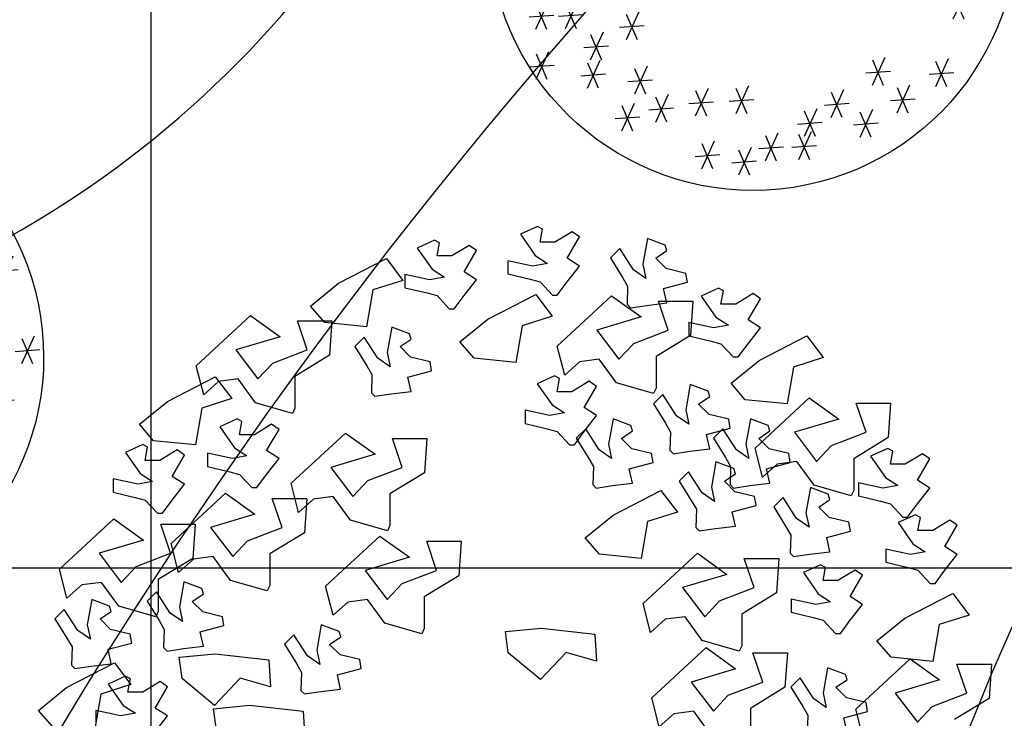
# Model space of a CAD drawing. Header units: millimetres. Extents: x -64078 to -62795, y 13127 to 13405.
# Tile 17 of 51: x -63761 to -63742, y 13251 to 13265. Entities that reach past the tile are written whole.
import ezdxf

# ---------------------------------------------------------------- set-up
doc = ezdxf.new("R2010")
doc.units = ezdxf.units.MM
doc.header["$LTSCALE"] = 1000
doc.header["$MEASUREMENT"] = 0
doc.linetypes.add('ACAD_ISO02W100', pattern=[15, 12, -3])
for name, color, linetype in [('A绿-1', 94, 'Continuous'), ('dixing', 251, 'ACAD_ISO02W100'), ('PLANT', 100, 'Continuous'), ('SEP', 50, 'Continuous'), ('方格网', 252, 'Continuous')]:
    doc.layers.add(name, color=color, linetype=linetype)
doc.styles.get("Standard").update_dxf_attribs({"font": 'gbenor.shx', "bigfont": 'gbcbig.shx'})

# ---------------------------------------------------------------- blocks, each defined once
blk = doc.blocks.new('女贞')
at = {"layer": 'A绿-1', "color": 111}
for p, q in [((-437.8, 1001.3), (-541.5, 842.7)), ((-504.9, 1013.5), (-462.2, 848.8)), ((-818.8, 962.1), (-922.6, 803.5)), ((-886, 974.3), (-843.3, 809.6)), ((-614.8, 939.4), (-718.6, 780.8)), ((-681.9, 951.6), (-639.2, 786.9)), ((-559.9, 934.2), (-407.2, 922)), ((-218, 928.1), (-321.8, 769.5)), ((-285.2, 940.3), (-242.4, 775.6)), ((-1215.6, 882.8), (-1319.4, 724.2)), ((-1282.8, 895), (-1240, 730.3)), ((-940.9, 895), (-788.3, 882.8)), ((-736.9, 872.3), (-584.3, 860.1)), ((-340.1, 861), (-187.5, 848.8)), ((-1337.7, 815.7), (-1185.1, 803.5)), ((-875.5, 826.1), (-979.3, 667.5)), ((-942.7, 838.3), (-899.9, 673.6)), ((-1465, 769.5), (-1568.8, 610.9)), ((-1532.2, 781.7), (-1489.4, 617)), ((-1056.9, 735.5), (-1160.7, 576.9)), ((-1124.1, 747.7), (-1081.3, 583)), ((-997.6, 759), (-845, 746.8)), ((-1587.1, 702.4), (-1434.5, 690.2)), ((-1725.8, 644.9), (-1829.5, 486.3)), ((-1792.9, 657.1), (-1750.2, 492.4)), ((-1179, 668.4), (-1026.4, 656.2)), ((-478.8, 622.2), (-582.5, 463.6)), ((-545.9, 634.4), (-503.2, 469.7)), ((-296.5, 611.8), (-253.8, 447.1)), ((-47.1, 611.8), (-4.4, 447.1)), ((235.5, 622.2), (131.7, 463.6)), ((168.3, 634.4), (211, 469.7)), ((-1847.9, 577.8), (-1695.2, 565.6)), ((-1340.3, 576.9), (-1444.1, 418.3)), ((-1407.5, 589.1), (-1364.7, 424.4)), ((-600.8, 555.1), (-448.2, 542.9)), ((-229.3, 599.6), (-333.1, 441)), ((20.1, 599.6), (-83.7, 441)), ((113.4, 555.1), (266, 542.9)), ((-1462.4, 509.8), (-1309.8, 497.6)), ((-351.4, 532.5), (-198.8, 520.3)), ((-102, 532.5), (50.6, 520.3)), ((122.1, 407), (18.3, 248.4)), ((54.9, 419.2), (97.7, 254.5)), ((0, 339.9), (152.6, 327.7)), ((405.5, 327.7), (301.7, 169.1)), ((338.4, 339.9), (381.1, 175.2)), ((-1895.8, 248.4), (-1999.6, 89.8)), ((-1963, 260.6), (-1920.2, 95.9)), ((283.4, 260.6), (436, 248.4)), ((711.6, 225.7), (607.8, 67.1)), ((644.4, 237.9), (687.2, 73.2)), ((-2017.9, 181.3), (-1865.3, 169.1)), ((360.2, 157.7), (256.4, -0.9)), ((293, 169.9), (335.7, 5.2)), ((589.5, 158.6), (742.1, 146.4)), ((122.1, 67.1), (18.3, -91.5)), ((54.9, 79.3), (97.7, -85.4)), ((238.1, 90.6), (390.7, 78.4)), ((-2031.9, 44.4), (-2135.6, -114.2)), ((-2099, 56.6), (-2056.3, -108.1)), ((0, 0), (152.6, -12.2)), ((-2153.9, -22.7), (-2001.3, -34.9)), ((484.9, -57.5), (381.1, -216.1)), ((417.7, -45.3), (460.4, -210)), ((666.2, -80.2), (562.5, -238.8)), ((599.1, -68), (641.8, -232.7)), ((362.8, -124.6), (515.4, -136.8)), ((544.2, -147.3), (696.8, -159.5)), ((-2235.9, -238.8), (-2339.7, -397.4)), ((-2303.1, -226.6), (-2260.3, -391.3)), ((201.4, -238.8), (97.7, -397.4)), ((134.3, -226.6), (177, -391.3)), ((-2358, -305.9), (-2205.4, -318.1)), ((79.4, -305.9), (232, -318.1)), ((484.9, -318.1), (381.1, -476.7)), ((417.7, -305.9), (460.4, -470.6)), ((362.8, -385.2), (515.4, -397.4)), ((711.6, -442.7), (607.8, -601.3)), ((644.4, -430.5), (687.2, -595.2)), ((-2088.5, -510.7), (-2192.3, -669.3)), ((-2155.7, -498.5), (-2113, -663.2)), ((360.2, -544.7), (256.4, -703.3)), ((293, -532.5), (335.7, -697.2)), ((589.5, -509.8), (742.1, -522)), ((-2210.6, -577.8), (-2058, -590)), ((238.1, -611.8), (390.7, -624)), ((110.7, -725.9), (7, -884.5)), ((43.6, -713.7), (86.3, -878.4)), ((-2179.2, -748.6), (-2283, -907.2)), ((-2246.4, -736.4), (-2203.6, -901.1)), ((564.2, -759.9), (460.4, -918.5)), ((497.1, -747.7), (539.8, -912.4)), ((-2301.3, -815.7), (-2148.7, -827.9)), ((-11.3, -793), (141.3, -805.2)), ((442.1, -827), (594.7, -839.2)), ((768.3, -839.2), (664.5, -997.8)), ((701.1, -827), (743.9, -991.7)), ((646.2, -906.3), (798.8, -918.5)), ((212.8, -929.8), (109, -1088.5)), ((145.6, -917.6), (188.4, -1082.4)), ((-2111.2, -1020.5), (-2215, -1179.1)), ((-2178.4, -1008.3), (-2135.6, -1173)), ((90.7, -997), (243.3, -1009.2)), ((-2233.3, -1087.6), (-2080.7, -1099.8)), ((518.9, -1088.5), (415.1, -1247.1)), ((451.7, -1076.3), (494.4, -1241)), ((-137.8, -1155.6), (-95.1, -1320.3)), ((396.8, -1155.6), (549.4, -1167.8)), ((-1805.1, -1190.4), (-1908.9, -1349)), ((-1872.3, -1178.2), (-1829.5, -1342.9)), ((-70.6, -1167.8), (-174.4, -1326.4)), ((-1927.2, -1257.5), (-1774.6, -1269.7)), ((-192.7, -1234.9), (-40.1, -1247.1)), ((246.8, -1269.7), (143, -1428.3)), ((179.6, -1257.5), (222.4, -1422.2)), ((124.7, -1336.8), (277.3, -1349)), ((-1691.8, -1451), (-1795.5, -1609.6)), ((-1758.9, -1438.8), (-1716.2, -1603.5)), ((-569.4, -1451), (-673.2, -1609.6)), ((-636.6, -1438.8), (-593.9, -1603.5)), ((-1813.8, -1518.1), (-1661.2, -1530.3)), ((-691.5, -1518.1), (-538.9, -1530.3)), ((-1487.7, -1632.2), (-1591.5, -1790.9)), ((-1554.9, -1620), (-1512.1, -1784.8)), ((-331.4, -1598.3), (-435.1, -1756.9)), ((-398.5, -1586.1), (-355.8, -1750.8)), ((-1609.8, -1699.3), (-1457.2, -1711.6)), ((-1317.7, -1677.6), (-1421.4, -1836.2)), ((-1384.8, -1665.4), (-1342.1, -1830.1)), ((-453.5, -1665.4), (-300.9, -1677.6)), ((8.7, -1688.9), (-95.1, -1847.5)), ((-58.4, -1676.7), (-15.7, -1841.4)), ((-1439.7, -1744.7), (-1287.1, -1756.9)), ((-113.4, -1756), (39.2, -1768.2)), ((-1113.6, -1847.5), (-1217.4, -2006.1)), ((-1180.7, -1835.3), (-1138, -2000)), ((-761.3, -1880.6), (-718.6, -2045.3)), ((-388.1, -1870.2), (-491.8, -2028.8)), ((-455.2, -1858), (-412.5, -2022.7)), ((-1235.7, -1914.6), (-1083.1, -1926.8)), ((-694.1, -1892.8), (-797.9, -2051.4)), ((-510.1, -1937.3), (-357.5, -1949.5)), ((-816.2, -1959.9), (-663.6, -1972.1))]:
    blk.add_line(p, q, dxfattribs=at)
for major_axis, start_param, end_param in [((-1.6, 1635.4), 4.711423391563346, 10.99460869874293), ((-2.1, 72), 4.683630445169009, 10.96681575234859)]:
    blk.add_ellipse((-758.7, -507.2, 752.9), major_axis=major_axis, ratio=1, start_param=start_param, end_param=end_param, dxfattribs=at)
blk = doc.blocks.new('A$C731A4ECB')
at = {"layer": 'PLANT'}
for p, q in [((8760, 16696, -10549), (8457, 16557, -10549)), ((8846, 16649, -10549), (8760, 16696, -10549)), ((8803, 16418, -10549), (8846, 16649, -10549)), ((9366, 16603, -10549), (9063, 16418, -10549)), ((9496, 16511, -10549), (9366, 16603, -10549)), ((6951, 16455, -10549), (6648, 16315, -10549)), ((7037, 16408, -10549), (6951, 16455, -10549)), ((8457, 16557, -10549), (8716, 16186, -10549)), ((9279, 16139, -10549), (9496, 16511, -10549)), ((10687, 16481, -10549), (10608, 16035, -10549)), ((11000, 16365, -10549), (10687, 16481, -10549)), ((6648, 16315, -10549), (6907, 15945, -10549)), ((6994, 16177, -10549), (7037, 16408, -10549)), ((7557, 16362, -10549), (7254, 16177, -10549)), ((7470, 15898, -10549), (7686, 16270, -10549)), ((7686, 16270, -10549), (7557, 16362, -10549)), ((9063, 16418, -10549), (8803, 16418, -10549)), ((10206, 16307, -10549), (10042, 16142, -10549)), ((10446, 15935, -10549), (10206, 16307, -10549)), ((10834, 16138, -10549), (11028, 16271, -10549)), ((11028, 16271, -10549), (11000, 16365, -10549)), ((5265, 15697, -10549), (6105, 16130, -10549)), ((6105, 16130, -10549), (6394, 15748, -10549)), ((7254, 16177, -10549), (6994, 16177, -10549)), ((8672, 15999, -10549), (8240, 16093, -10549)), ((8240, 16093, -10549), (8240, 15861, -10549)), ((8716, 16186, -10549), (8933, 16046, -10549)), ((9496, 15999, -10549), (9279, 16139, -10549)), ((10042, 16142, -10549), (10252, 15801, -10549)), ((11018, 15954, -10549), (10834, 16138, -10549)), ((6907, 15945, -10549), (7124, 15805, -10549)), ((8933, 16046, -10549), (8672, 15999, -10549)), ((9279, 15721, -10549), (9496, 15999, -10549)), ((10663, 15784, -10549), (10446, 15935, -10549)), ((10608, 16035, -10549), (10663, 15784, -10549)), ((11363, 15871, -10549), (11018, 15954, -10549)), ((6394, 15748, -10549), (5867, 15581, -10549)), ((6863, 15758, -10549), (6431, 15852, -10549)), ((6431, 15852, -10549), (6431, 15620, -10549)), ((7124, 15805, -10549), (6863, 15758, -10549)), ((7686, 15758, -10549), (7470, 15898, -10549)), ((7470, 15480, -10549), (7686, 15758, -10549)), ((8240, 15861, -10549), (8630, 15768, -10549)), ((8630, 15768, -10549), (8803, 15721, -10549)), ((10252, 15801, -10549), (10341, 15646, -10549)), ((11389, 15714, -10549), (11363, 15871, -10549)), ((4773, 15297, -10549), (5265, 15697, -10549)), ((5867, 15581, -10549), (5757, 14935, -10549)), ((6431, 15620, -10549), (6821, 15527, -10549)), ((8803, 15721, -10549), (9019, 15489, -10549)), ((9106, 15489, -10549), (9279, 15721, -10549)), ((10341, 15646, -10549), (10330, 15328, -10549)), ((10973, 15604, -10549), (11389, 15714, -10549)), ((11028, 15353, -10549), (10973, 15604, -10549)), ((11936, 15611, -10549), (11633, 15472, -10549)), ((12022, 15564, -10549), (11936, 15611, -10549)), ((11979, 15333, -10549), (12022, 15564, -10549)), ((6821, 15527, -10549), (6994, 15480, -10549)), ((6994, 15480, -10549), (7210, 15248, -10549)), ((7297, 15248, -10549), (7470, 15480, -10549)), ((7888, 15068, -10549), (8728, 15501, -10549)), ((8728, 15501, -10549), (9017, 15119, -10549)), ((9019, 15489, -10549), (9106, 15489, -10549)), ((9106, 14596, -10549), (10059, 15478, -10549)), ((10059, 15478, -10549), (10578, 15107, -10549)), ((10881, 15386, -10549), (11488, 15386, -10549)), ((11055, 14874, -10549), (10881, 15386, -10549)), ((11488, 15386, -10549), (11445, 14782, -10549)), ((11633, 15472, -10549), (11892, 15101, -10549)), ((12542, 15519, -10549), (12239, 15333, -10549)), ((12455, 15054, -10549), (12671, 15426, -10549)), ((12671, 15426, -10549), (12542, 15519, -10549)), ((5022, 15010, -10549), (4773, 15297, -10549)), ((7210, 15248, -10549), (7297, 15248, -10549)), ((10330, 15328, -10549), (10391, 15267, -10549)), ((10391, 15267, -10549), (10678, 15309, -10549)), ((10678, 15309, -10549), (11028, 15353, -10549)), ((12239, 15333, -10549), (11979, 15333, -10549)), ((2768, 14249, -10549), (3721, 15131, -10549)), ((3721, 15131, -10549), (4240, 14759, -10549)), ((7397, 14668, -10549), (7888, 15068, -10549)), ((9017, 15119, -10549), (8491, 14952, -10549)), ((10578, 15107, -10549), (9799, 14874, -10549)), ((11892, 15101, -10549), (12109, 14962, -10549)), ((12671, 14915, -10549), (12455, 15054, -10549)), ((4543, 15038, -10549), (5149, 15038, -10549)), ((4717, 14527, -10549), (4543, 15038, -10549)), ((5757, 14935, -10549), (5022, 15010, -10549)), ((5149, 15038, -10549), (5107, 14434, -10549)), ((6198, 14928, -10549), (6119, 14482, -10549)), ((6511, 14812, -10549), (6198, 14928, -10549)), ((8491, 14952, -10549), (8380, 14306, -10549)), ((9799, 14874, -10549), (10188, 14364, -10549)), ((10449, 14643, -10549), (11055, 14874, -10549)), ((11848, 14915, -10549), (11416, 15008, -10549)), ((11416, 15008, -10549), (11416, 14776, -10549)), ((12109, 14962, -10549), (11848, 14915, -10549)), ((12455, 14637, -10549), (12671, 14915, -10549)), ((4240, 14759, -10549), (3460, 14527, -10549)), ((5717, 14754, -10549), (5553, 14589, -10549)), ((5957, 14382, -10549), (5717, 14754, -10549)), ((6345, 14585, -10549), (6539, 14718, -10549)), ((6539, 14718, -10549), (6511, 14812, -10549)), ((11445, 14782, -10549), (10839, 14411, -10549)), ((11416, 14776, -10549), (11806, 14684, -10549)), ((12647, 14341, -10549), (13487, 14774, -10549)), ((13487, 14774, -10549), (13776, 14392, -10549)), ((3460, 14527, -10549), (3850, 14017, -10549)), ((4111, 14296, -10549), (4717, 14527, -10549)), ((5553, 14589, -10549), (5763, 14248, -10549)), ((6529, 14401, -10549), (6345, 14585, -10549)), ((7646, 14381, -10549), (7397, 14668, -10549)), ((9236, 14086, -10549), (9106, 14596, -10549)), ((10188, 14364, -10549), (10449, 14643, -10549)), ((11806, 14684, -10549), (11979, 14637, -10549)), ((11979, 14637, -10549), (12195, 14405, -10549)), ((12282, 14405, -10549), (12455, 14637, -10549)), ((5107, 14434, -10549), (4500, 14063, -10549)), ((6174, 14230, -10549), (5957, 14382, -10549)), ((6119, 14482, -10549), (6174, 14230, -10549)), ((6874, 14318, -10549), (6529, 14401, -10549)), ((8380, 14306, -10549), (7646, 14381, -10549)), ((9842, 14364, -10549), (9496, 14318, -10549)), ((10146, 13947, -10549), (9842, 14364, -10549)), ((10839, 14411, -10549), (10839, 13854, -10549)), ((12195, 14405, -10549), (12282, 14405, -10549)), ((13776, 14392, -10549), (13250, 14225, -10549)), ((2898, 13739, -10549), (2768, 14249, -10549)), ((3850, 14017, -10549), (4111, 14296, -10549)), ((5763, 14248, -10549), (5852, 14093, -10549)), ((6900, 14161, -10549), (6874, 14318, -10549)), ((9496, 14318, -10549), (9236, 14086, -10549)), ((12156, 13941, -10549), (12647, 14341, -10549)), ((13250, 14225, -10549), (13139, 13579, -10549)), ((2260, 13621, -10549), (3100, 14055, -10549)), ((3100, 14055, -10549), (3389, 13673, -10549)), ((3504, 14017, -10549), (3157, 13971, -10549)), ((3807, 13599, -10549), (3504, 14017, -10549)), ((4500, 14063, -10549), (4500, 13506, -10549)), ((5852, 14093, -10549), (5841, 13775, -10549)), ((6484, 14051, -10549), (6900, 14161, -10549)), ((6539, 13800, -10549), (6484, 14051, -10549)), ((9059, 14071, -10549), (8755, 13931, -10549)), ((9145, 14024, -10549), (9059, 14071, -10549)), ((9101, 13793, -10549), (9145, 14024, -10549)), ((3157, 13971, -10549), (2898, 13739, -10549)), ((8755, 13931, -10549), (9015, 13561, -10549)), ((9665, 13978, -10549), (9362, 13793, -10549)), ((9578, 13514, -10549), (9794, 13885, -10549)), ((9794, 13885, -10549), (9665, 13978, -10549)), ((10795, 13761, -10549), (10146, 13947, -10549)), ((10839, 13854, -10549), (10795, 13761, -10549)), ((11440, 13920, -10549), (11362, 13474, -10549)), ((11753, 13804, -10549), (11440, 13920, -10549)), ((12405, 13654, -10549), (12156, 13941, -10549)), ((3389, 13673, -10549), (2863, 13506, -10549)), ((5841, 13775, -10549), (5902, 13714, -10549)), ((5902, 13714, -10549), (6189, 13756, -10549)), ((6189, 13756, -10549), (6539, 13800, -10549)), ((9362, 13793, -10549), (9101, 13793, -10549)), ((10960, 13745, -10549), (10795, 13581, -10549)), ((11199, 13373, -10549), (10960, 13745, -10549)), ((11587, 13577, -10549), (11781, 13710, -10549)), ((11781, 13710, -10549), (11753, 13804, -10549)), ((12577, 12803, -10549), (13530, 13684, -10549)), ((13530, 13684, -10549), (14049, 13313, -10549)), ((1769, 13222, -10549), (2260, 13621, -10549)), ((2863, 13506, -10549), (2752, 12860, -10549)), ((4457, 13414, -10549), (3807, 13599, -10549)), ((4500, 13506, -10549), (4457, 13414, -10549)), ((9015, 13561, -10549), (9232, 13421, -10549)), ((9794, 13374, -10549), (9578, 13514, -10549)), ((10795, 13581, -10549), (11005, 13240, -10549)), ((11771, 13393, -10549), (11587, 13577, -10549)), ((13139, 13579, -10549), (12405, 13654, -10549)), ((14352, 13592, -10549), (14958, 13592, -10549)), ((14526, 13081, -10549), (14352, 13592, -10549)), ((14958, 13592, -10549), (14916, 12988, -10549)), ((3484, 13317, -10549), (3181, 13178, -10549)), ((3570, 13271, -10549), (3484, 13317, -10549)), ((8971, 13374, -10549), (8539, 13468, -10549)), ((8539, 13468, -10549), (8539, 13236, -10549)), ((9232, 13421, -10549), (8971, 13374, -10549)), ((9578, 13096, -10549), (9794, 13374, -10549)), ((10084, 13317, -10549), (10006, 12871, -10549)), ((10397, 13201, -10549), (10084, 13317, -10549)), ((11416, 13222, -10549), (11199, 13373, -10549)), ((11362, 13474, -10549), (11416, 13222, -10549)), ((12117, 13310, -10549), (11771, 13393, -10549)), ((12495, 13317, -10549), (12416, 12871, -10549)), ((12808, 13201, -10549), (12495, 13317, -10549)), ((14049, 13313, -10549), (13270, 13081, -10549)), ((2018, 12934, -10549), (1769, 13222, -10549)), ((3181, 13178, -10549), (3440, 12807, -10549)), ((3527, 13039, -10549), (3570, 13271, -10549)), ((4090, 13225, -10549), (3787, 13039, -10549)), ((4220, 13132, -10549), (4090, 13225, -10549)), ((8539, 13236, -10549), (8928, 13143, -10549)), ((8928, 13143, -10549), (9101, 13096, -10549)), ((9604, 13143, -10549), (9439, 12978, -10549)), ((9843, 12771, -10549), (9604, 13143, -10549)), ((10425, 13107, -10549), (10397, 13201, -10549)), ((11005, 13240, -10549), (11095, 13085, -10549)), ((11726, 13043, -10549), (12143, 13153, -10549)), ((12014, 13143, -10549), (11850, 12978, -10549)), ((12254, 12771, -10549), (12014, 13143, -10549)), ((12143, 13153, -10549), (12117, 13310, -10549)), ((12836, 13107, -10549), (12808, 13201, -10549)), ((3787, 13039, -10549), (3527, 13039, -10549)), ((4003, 12760, -10549), (4220, 13132, -10549)), ((4435, 12186, -10549), (5389, 13068, -10549)), ((5389, 13068, -10549), (5907, 12696, -10549)), ((6211, 12975, -10549), (6817, 12975, -10549)), ((6385, 12464, -10549), (6211, 12975, -10549)), ((6817, 12975, -10549), (6774, 12371, -10549)), ((9101, 13096, -10549), (9318, 12864, -10549)), ((9405, 12864, -10549), (9578, 13096, -10549)), ((9439, 12978, -10549), (9649, 12637, -10549)), ((10231, 12974, -10549), (10425, 13107, -10549)), ((10415, 12790, -10549), (10231, 12974, -10549)), ((11095, 13085, -10549), (11084, 12767, -10549)), ((11781, 12791, -10549), (11726, 13043, -10549)), ((11850, 12978, -10549), (12060, 12637, -10549)), ((12642, 12974, -10549), (12836, 13107, -10549)), ((12826, 12790, -10549), (12642, 12974, -10549)), ((13270, 13081, -10549), (13659, 12570, -10549)), ((13920, 12849, -10549), (14526, 13081, -10549)), ((14916, 12988, -10549), (14309, 12617, -10549)), ((1827, 12865, -10549), (1523, 12726, -10549)), ((1913, 12819, -10549), (1827, 12865, -10549)), ((1869, 12587, -10549), (1913, 12819, -10549)), ((2752, 12860, -10549), (2018, 12934, -10549)), ((3440, 12807, -10549), (3657, 12668, -10549)), ((9318, 12864, -10549), (9405, 12864, -10549)), ((10006, 12871, -10549), (10060, 12620, -10549)), ((12416, 12871, -10549), (12471, 12620, -10549)), ((12707, 12292, -10549), (12577, 12803, -10549)), ((13659, 12570, -10549), (13920, 12849, -10549)), ((14911, 12799, -10549), (14607, 12660, -10549)), ((14997, 12752, -10549), (14911, 12799, -10549)), ((1523, 12726, -10549), (1783, 12355, -10549)), ((2433, 12773, -10549), (2130, 12587, -10549)), ((2346, 12308, -10549), (2562, 12680, -10549)), ((2562, 12680, -10549), (2433, 12773, -10549)), ((3396, 12621, -10549), (2964, 12715, -10549)), ((2964, 12715, -10549), (2964, 12482, -10549)), ((3657, 12668, -10549), (3396, 12621, -10549)), ((4220, 12621, -10549), (4003, 12760, -10549)), ((4003, 12343, -10549), (4220, 12621, -10549)), ((5907, 12696, -10549), (5128, 12464, -10549)), ((9649, 12637, -10549), (9739, 12482, -10549)), ((10060, 12620, -10549), (9843, 12771, -10549)), ((10761, 12707, -10549), (10415, 12790, -10549)), ((10787, 12550, -10549), (10761, 12707, -10549)), ((11084, 12767, -10549), (11145, 12706, -10549)), ((11145, 12706, -10549), (11431, 12748, -10549)), ((11431, 12748, -10549), (11781, 12791, -10549)), ((12060, 12637, -10549), (12149, 12482, -10549)), ((12471, 12620, -10549), (12254, 12771, -10549)), ((13171, 12707, -10549), (12826, 12790, -10549)), ((13197, 12550, -10549), (13171, 12707, -10549)), ((14607, 12660, -10549), (14867, 12289, -10549)), ((14953, 12521, -10549), (14997, 12752, -10549)), ((15517, 12706, -10549), (15214, 12521, -10549)), ((15646, 12614, -10549), (15517, 12706, -10549)), ((2130, 12587, -10549), (1869, 12587, -10549)), ((2964, 12482, -10549), (3354, 12390, -10549)), ((5128, 12464, -10549), (5518, 11954, -10549)), ((5778, 12233, -10549), (6385, 12464, -10549)), ((9739, 12482, -10549), (9728, 12164, -10549)), ((10370, 12440, -10549), (10787, 12550, -10549)), ((11892, 12564, -10549), (11814, 12118, -10549)), ((12205, 12448, -10549), (11892, 12564, -10549)), ((12149, 12482, -10549), (12138, 12164, -10549)), ((12233, 12354, -10549), (12205, 12448, -10549)), ((12966, 12524, -10549), (12707, 12292, -10549)), ((12781, 12440, -10549), (13197, 12550, -10549)), ((13313, 12570, -10549), (12966, 12524, -10549)), ((13616, 12153, -10549), (13313, 12570, -10549)), ((14309, 12617, -10549), (14309, 12060, -10549)), ((15214, 12521, -10549), (14953, 12521, -10549)), ((15430, 12242, -10549), (15646, 12614, -10549)), ((1783, 12355, -10549), (2000, 12216, -10549)), ((2562, 12169, -10549), (2346, 12308, -10549)), ((3354, 12390, -10549), (3527, 12343, -10549)), ((3527, 12343, -10549), (3743, 12111, -10549)), ((3830, 12111, -10549), (4003, 12343, -10549)), ((6774, 12371, -10549), (6168, 12000, -10549)), ((10425, 12189, -10549), (10370, 12440, -10549)), ((11412, 12389, -10549), (11247, 12225, -10549)), ((11651, 12017, -10549), (11412, 12389, -10549)), ((12039, 12221, -10549), (12233, 12354, -10549)), ((12836, 12189, -10549), (12781, 12440, -10549)), ((14867, 12289, -10549), (15084, 12149, -10549)), ((1739, 12169, -10549), (1307, 12263, -10549)), ((1307, 12263, -10549), (1307, 12030, -10549)), ((2000, 12216, -10549), (1739, 12169, -10549)), ((2346, 11891, -10549), (2562, 12169, -10549)), ((3743, 12111, -10549), (3830, 12111, -10549)), ((4565, 11676, -10549), (4435, 12186, -10549)), ((5518, 11954, -10549), (5778, 12233, -10549)), ((9728, 12164, -10549), (9789, 12103, -10549)), ((9789, 12103, -10549), (10075, 12145, -10549)), ((10075, 12145, -10549), (10425, 12189, -10549)), ((11247, 12225, -10549), (11457, 11884, -10549)), ((11814, 12118, -10549), (11868, 11866, -10549)), ((12223, 12037, -10549), (12039, 12221, -10549)), ((12138, 12164, -10549), (12199, 12103, -10549)), ((12199, 12103, -10549), (12486, 12145, -10549)), ((12486, 12145, -10549), (12836, 12189, -10549)), ((13550, 12112, -10549), (13471, 11666, -10549)), ((13863, 11996, -10549), (13550, 12112, -10549)), ((14266, 11967, -10549), (13616, 12153, -10549)), ((14823, 12103, -10549), (14391, 12196, -10549)), ((14391, 12196, -10549), (14391, 11964, -10549)), ((15084, 12149, -10549), (14823, 12103, -10549)), ((15646, 12103, -10549), (15430, 12242, -10549)), ((15430, 11825, -10549), (15646, 12103, -10549)), ((1307, 12030, -10549), (1696, 11938, -10549)), ((1696, 11938, -10549), (1869, 11891, -10549)), ((2326, 11131, -10549), (3279, 12013, -10549)), ((3279, 12013, -10549), (3798, 11641, -10549)), ((5172, 11954, -10549), (4825, 11908, -10549)), ((5475, 11536, -10549), (5172, 11954, -10549)), ((6168, 12000, -10549), (6168, 11443, -10549)), ((10086, 11629, -10549), (10926, 12062, -10549)), ((10926, 12062, -10549), (11215, 11680, -10549)), ((11868, 11866, -10549), (11651, 12017, -10549)), ((12569, 11954, -10549), (12223, 12037, -10549)), ((12595, 11797, -10549), (12569, 11954, -10549)), ((13069, 11937, -10549), (12905, 11773, -10549)), ((13308, 11565, -10549), (13069, 11937, -10549)), ((13891, 11902, -10549), (13863, 11996, -10549)), ((14309, 12060, -10549), (14266, 11967, -10549)), ((14391, 11964, -10549), (14780, 11871, -10549)), ((1869, 11891, -10549), (2086, 11659, -10549)), ((2173, 11659, -10549), (2346, 11891, -10549)), ((4101, 11920, -10549), (4708, 11920, -10549)), ((4275, 11409, -10549), (4101, 11920, -10549)), ((4825, 11908, -10549), (4565, 11676, -10549)), ((4708, 11920, -10549), (4665, 11316, -10549)), ((11457, 11884, -10549), (11547, 11729, -10549)), ((12178, 11687, -10549), (12595, 11797, -10549)), ((12905, 11773, -10549), (13115, 11432, -10549)), ((13696, 11769, -10549), (13891, 11902, -10549)), ((13881, 11585, -10549), (13696, 11769, -10549)), ((14780, 11871, -10549), (14953, 11825, -10549)), ((14953, 11825, -10549), (15170, 11592, -10549)), ((15257, 11592, -10549), (15430, 11825, -10549)), ((2086, 11659, -10549), (2173, 11659, -10549)), ((3798, 11641, -10549), (3019, 11409, -10549)), ((9595, 11229, -10549), (10086, 11629, -10549)), ((11215, 11680, -10549), (10689, 11513, -10549)), ((11547, 11729, -10549), (11536, 11411, -10549)), ((12233, 11435, -10549), (12178, 11687, -10549)), ((13471, 11666, -10549), (13526, 11414, -10549)), ((14226, 11502, -10549), (13881, 11585, -10549)), ((15393, 11634, -10549), (15090, 11495, -10549)), ((15170, 11592, -10549), (15257, 11592, -10549)), ((15480, 11587, -10549), (15393, 11634, -10549)), ((15436, 11356, -10549), (15480, 11587, -10549)), ((367, 10679, -10549), (1321, 11561, -10549)), ((1321, 11561, -10549), (1839, 11189, -10549)), ((2143, 11468, -10549), (2749, 11468, -10549)), ((2317, 10957, -10549), (2143, 11468, -10549)), ((2749, 11468, -10549), (2706, 10864, -10549)), ((3019, 11409, -10549), (3408, 10899, -10549)), ((3669, 11178, -10549), (4275, 11409, -10549)), ((6124, 11351, -10549), (5475, 11536, -10549)), ((6168, 11443, -10549), (6124, 11351, -10549)), ((10689, 11513, -10549), (10578, 10867, -10549)), ((11536, 11411, -10549), (11597, 11350, -10549)), ((11883, 11392, -10549), (12233, 11435, -10549)), ((13115, 11432, -10549), (13204, 11277, -10549)), ((13526, 11414, -10549), (13308, 11565, -10549)), ((14252, 11345, -10549), (14226, 11502, -10549)), ((15090, 11495, -10549), (15349, 11124, -10549)), ((15999, 11541, -10549), (15696, 11356, -10549)), ((15912, 11077, -10549), (16129, 11449, -10549)), ((16129, 11449, -10549), (15999, 11541, -10549)), ((4665, 11316, -10549), (4059, 10946, -10549)), ((5038, 10378, -10549), (5991, 11260, -10549)), ((5991, 11260, -10549), (6510, 10888, -10549)), ((11597, 11350, -10549), (11883, 11392, -10549)), ((13204, 11277, -10549), (13193, 10959, -10549)), ((13836, 11235, -10549), (14252, 11345, -10549)), ((15696, 11356, -10549), (15436, 11356, -10549)), ((1839, 11189, -10549), (1060, 10957, -10549)), ((2456, 10621, -10549), (2326, 11131, -10549)), ((3408, 10899, -10549), (3669, 11178, -10549)), ((6813, 11167, -10549), (7420, 11167, -10549)), ((6987, 10656, -10549), (6813, 11167, -10549)), ((7420, 11167, -10549), (7377, 10563, -10549)), ((9844, 10942, -10549), (9595, 11229, -10549)), ((13890, 10983, -10549), (13836, 11235, -10549)), ((15349, 11124, -10549), (15566, 10984, -10549)), ((16129, 10938, -10549), (15912, 11077, -10549)), ((1060, 10957, -10549), (1450, 10447, -10549)), ((1710, 10726, -10549), (2317, 10957, -10549)), ((3063, 10899, -10549), (2716, 10853, -10549)), ((3366, 10481, -10549), (3063, 10899, -10549)), ((4059, 10946, -10549), (4059, 10389, -10549)), ((10578, 10867, -10549), (9844, 10942, -10549)), ((10613, 10076, -10549), (11566, 10958, -10549)), ((11566, 10958, -10549), (12085, 10587, -10549)), ((13193, 10959, -10549), (13254, 10898, -10549)), ((13254, 10898, -10549), (13541, 10940, -10549)), ((13541, 10940, -10549), (13890, 10983, -10549)), ((15306, 10938, -10549), (14873, 11031, -10549)), ((14873, 11031, -10549), (14873, 10799, -10549)), ((15566, 10984, -10549), (15306, 10938, -10549)), ((15912, 10660, -10549), (16129, 10938, -10549)), ((1450, 10447, -10549), (1710, 10726, -10549)), ((2706, 10864, -10549), (2100, 10494, -10549)), ((2716, 10853, -10549), (2456, 10621, -10549)), ((6510, 10888, -10549), (5731, 10656, -10549)), ((12388, 10866, -10549), (12994, 10866, -10549)), ((12562, 10354, -10549), (12388, 10866, -10549)), ((12994, 10866, -10549), (12952, 10262, -10549)), ((13729, 10756, -10549), (13426, 10617, -10549)), ((13816, 10709, -10549), (13729, 10756, -10549)), ((14873, 10799, -10549), (15263, 10706, -10549)), ((497, 10169, -10549), (367, 10679, -10549)), ((5731, 10656, -10549), (6120, 10146, -10549)), ((6381, 10425, -10549), (6987, 10656, -10549)), ((7377, 10563, -10549), (6771, 10192, -10549)), ((12085, 10587, -10549), (11305, 10354, -10549)), ((13426, 10617, -10549), (13686, 10246, -10549)), ((13772, 10478, -10549), (13816, 10709, -10549)), ((14336, 10663, -10549), (14032, 10478, -10549)), ((14248, 10199, -10549), (14465, 10571, -10549)), ((14465, 10571, -10549), (14336, 10663, -10549)), ((15263, 10706, -10549), (15436, 10660, -10549)), ((15436, 10660, -10549), (15653, 10427, -10549)), ((15739, 10427, -10549), (15912, 10660, -10549)), ((757, 10401, -10549), (497, 10169, -10549)), ((1104, 10447, -10549), (757, 10401, -10549)), ((1407, 10029, -10549), (1104, 10447, -10549)), ((2100, 10494, -10549), (2100, 9937, -10549)), ((2551, 10454, -10549), (2472, 10009, -10549)), ((2864, 10339, -10549), (2551, 10454, -10549)), ((4015, 10296, -10549), (3366, 10481, -10549)), ((4059, 10389, -10549), (4015, 10296, -10549)), ((5168, 9868, -10549), (5038, 10378, -10549)), ((6120, 10146, -10549), (6381, 10425, -10549)), ((14032, 10478, -10549), (13772, 10478, -10549)), ((15653, 10427, -10549), (15739, 10427, -10549)), ((2070, 10280, -10549), (1906, 10116, -10549)), ((2310, 9908, -10549), (2070, 10280, -10549)), ((2698, 10112, -10549), (2892, 10244, -10549)), ((2892, 10244, -10549), (2864, 10339, -10549)), ((11305, 10354, -10549), (11695, 9844, -10549)), ((11956, 10123, -10549), (12562, 10354, -10549)), ((12952, 10262, -10549), (12345, 9891, -10549)), ((13686, 10246, -10549), (13902, 10106, -10549)), ((14465, 10060, -10549), (14248, 10199, -10549)), ((15209, 9821, -10549), (16048, 10254, -10549)), ((16048, 10254, -10549), (16338, 9872, -10549)), ((932, 10147, -10549), (853, 9702, -10549)), ((1245, 10031, -10549), (932, 10147, -10549)), ((1273, 9937, -10549), (1245, 10031, -10549)), ((2056, 9844, -10549), (1407, 10029, -10549)), ((1906, 10116, -10549), (2116, 9775, -10549)), ((2882, 9928, -10549), (2698, 10112, -10549)), ((5428, 10100, -10549), (5168, 9868, -10549)), ((5775, 10146, -10549), (5428, 10100, -10549)), ((6078, 9728, -10549), (5775, 10146, -10549)), ((6771, 10192, -10549), (6771, 9635, -10549)), ((10743, 9566, -10549), (10613, 10076, -10549)), ((11695, 9844, -10549), (11956, 10123, -10549)), ((13642, 10060, -10549), (13209, 10153, -10549)), ((13209, 10153, -10549), (13209, 9921, -10549)), ((13902, 10106, -10549), (13642, 10060, -10549)), ((14248, 9782, -10549), (14465, 10060, -10549)), ((451, 9973, -10549), (287, 9809, -10549)), ((690, 9601, -10549), (451, 9973, -10549)), ((1078, 9805, -10549), (1273, 9937, -10549)), ((2100, 9937, -10549), (2056, 9844, -10549)), ((2527, 9757, -10549), (2310, 9908, -10549)), ((2472, 10009, -10549), (2527, 9757, -10549)), ((3227, 9844, -10549), (2882, 9928, -10549)), ((12345, 9891, -10549), (12345, 9334, -10549)), ((13209, 9921, -10549), (13599, 9828, -10549)), ((16338, 9872, -10549), (15811, 9705, -10549)), ((287, 9809, -10549), (497, 9468, -10549)), ((853, 9702, -10549), (908, 9450, -10549)), ((1262, 9621, -10549), (1078, 9805, -10549)), ((2116, 9775, -10549), (2205, 9619, -10549)), ((2837, 9578, -10549), (3253, 9687, -10549)), ((3253, 9687, -10549), (3227, 9844, -10549)), ((4962, 9701, -10549), (4883, 9255, -10549)), ((5275, 9585, -10549), (4962, 9701, -10549)), ((6727, 9543, -10549), (6078, 9728, -10549)), ((11002, 9798, -10549), (10743, 9566, -10549)), ((11349, 9844, -10549), (11002, 9798, -10549)), ((11652, 9427, -10549), (11349, 9844, -10549)), ((13599, 9828, -10549), (13772, 9782, -10549)), ((13772, 9782, -10549), (13989, 9549, -10549)), ((14075, 9549, -10549), (14248, 9782, -10549)), ((14717, 9421, -10549), (15209, 9821, -10549)), ((15811, 9705, -10549), (15700, 9059, -10549)), ((908, 9450, -10549), (690, 9601, -10549)), ((1608, 9537, -10549), (1262, 9621, -10549)), ((1634, 9380, -10549), (1608, 9537, -10549)), ((2205, 9619, -10549), (2194, 9302, -10549)), ((2892, 9326, -10549), (2837, 9578, -10549)), ((4481, 9527, -10549), (4317, 9362, -10549)), ((4720, 9155, -10549), (4481, 9527, -10549)), ((5303, 9491, -10549), (5275, 9585, -10549)), ((6771, 9635, -10549), (6727, 9543, -10549)), ((8195, 9585, -10549), (8826, 9645, -10549)), ((8243, 9208, -10549), (8195, 9585, -10549)), ((8826, 9645, -10549), (9765, 9540, -10549)), ((9765, 9540, -10549), (9794, 9062, -10549)), ((13989, 9549, -10549), (14075, 9549, -10549)), ((497, 9468, -10549), (586, 9312, -10549)), ((1218, 9271, -10549), (1634, 9380, -10549)), ((4317, 9362, -10549), (4527, 9021, -10549)), ((5108, 9358, -10549), (5303, 9491, -10549)), ((5293, 9174, -10549), (5108, 9358, -10549)), ((12301, 9241, -10549), (11652, 9427, -10549)), ((14966, 9134, -10549), (14717, 9421, -10549)), ((586, 9312, -10549), (575, 8995, -10549)), ((1272, 9019, -10549), (1218, 9271, -10549)), ((2194, 9302, -10549), (2255, 9241, -10549)), ((2255, 9241, -10549), (2542, 9283, -10549)), ((2470, 9133, -10549), (3100, 9193, -10549)), ((2542, 9283, -10549), (2892, 9326, -10549)), ((3100, 9193, -10549), (4039, 9088, -10549)), ((4883, 9255, -10549), (4938, 9004, -10549)), ((5638, 9091, -10549), (5293, 9174, -10549)), ((8813, 8739, -10549), (8243, 9208, -10549)), ((9263, 9215, -10549), (8813, 8739, -10549)), ((9794, 9062, -10549), (9263, 9215, -10549)), ((10763, 8419, -10549), (11717, 9301, -10549)), ((11717, 9301, -10549), (12235, 8929, -10549)), ((12345, 9334, -10549), (12301, 9241, -10549)), ((12539, 9208, -10549), (13145, 9208, -10549)), ((12713, 8697, -10549), (12539, 9208, -10549)), ((13145, 9208, -10549), (13102, 8604, -10549)), ((491, 8600, -10549), (1331, 9033, -10549)), ((575, 8995, -10549), (636, 8934, -10549)), ((923, 8975, -10549), (1272, 9019, -10549)), ((1331, 9033, -10549), (1620, 8651, -10549)), ((2517, 8756, -10549), (2470, 9133, -10549)), ((4039, 9088, -10549), (4068, 8610, -10549)), ((4527, 9021, -10549), (4616, 8866, -10549)), ((4938, 9004, -10549), (4720, 9155, -10549)), ((5664, 8934, -10549), (5638, 9091, -10549)), ((14346, 8223, -10549), (15299, 9105, -10549)), ((15700, 9059, -10549), (14966, 9134, -10549)), ((15299, 9105, -10549), (15818, 8733, -10549)), ((16121, 9012, -10549), (16727, 9012, -10549)), ((16295, 8501, -10549), (16121, 9012, -10549)), ((16727, 9012, -10549), (16685, 8408, -10549)), ((636, 8934, -10549), (923, 8975, -10549)), ((4616, 8866, -10549), (4605, 8549, -10549)), ((5248, 8824, -10549), (5664, 8934, -10549)), ((5302, 8573, -10549), (5248, 8824, -10549)), ((12235, 8929, -10549), (11456, 8697, -10549)), ((13851, 8948, -10549), (13772, 8502, -10549)), ((14164, 8832, -10549), (13851, 8948, -10549)), ((14192, 8738, -10549), (14164, 8832, -10549)), ((1620, 8651, -10549), (1094, 8484, -10549)), ((1525, 8797, -10549), (1222, 8658, -10549)), ((1222, 8658, -10549), (1482, 8287, -10549)), ((1612, 8751, -10549), (1525, 8797, -10549)), ((1568, 8519, -10549), (1612, 8751, -10549)), ((2132, 8705, -10549), (1828, 8519, -10549)), ((2261, 8612, -10549), (2132, 8705, -10549)), ((3087, 8287, -10549), (2517, 8756, -10549)), ((3538, 8763, -10549), (3087, 8287, -10549)), ((4068, 8610, -10549), (3538, 8763, -10549)), ((11456, 8697, -10549), (11846, 8187, -10549)), ((12106, 8466, -10549), (12713, 8697, -10549)), ((13370, 8773, -10549), (13206, 8609, -10549)), ((13610, 8401, -10549), (13370, 8773, -10549)), ((13998, 8605, -10549), (14192, 8738, -10549)), ((15818, 8733, -10549), (15038, 8501, -10549)), ((0, 8200, -10549), (491, 8600, -10549)), ((1094, 8484, -10549), (983, 7838, -10549)), ((1828, 8519, -10549), (1568, 8519, -10549)), ((2044, 8240, -10549), (2261, 8612, -10549)), ((4605, 8549, -10549), (4666, 8487, -10549)), ((4666, 8487, -10549), (4953, 8529, -10549)), ((4953, 8529, -10549), (5302, 8573, -10549)), ((13102, 8604, -10549), (12496, 8234, -10549)), ((13206, 8609, -10549), (13416, 8268, -10549)), ((13772, 8502, -10549), (13827, 8250, -10549)), ((14182, 8421, -10549), (13998, 8605, -10549)), ((15038, 8501, -10549), (15428, 7990, -10549)), ((15689, 8270, -10549), (16295, 8501, -10549)), ((10893, 7909, -10549), (10763, 8419, -10549)), ((11846, 8187, -10549), (12106, 8466, -10549)), ((13827, 8250, -10549), (13610, 8401, -10549)), ((14527, 8338, -10549), (14182, 8421, -10549)), ((14553, 8181, -10549), (14527, 8338, -10549)), ((16685, 8408, -10549), (16078, 8037, -10549)), ((249, 7913, -10549), (0, 8200, -10549)), ((1438, 8101, -10549), (1005, 8195, -10549)), ((1005, 8195, -10549), (1005, 7962, -10549)), ((1698, 8148, -10549), (1438, 8101, -10549)), ((1482, 8287, -10549), (1698, 8148, -10549)), ((2261, 8101, -10549), (2044, 8240, -10549)), ((3072, 8229, -10549), (3703, 8289, -10549)), ((3120, 7852, -10549), (3072, 8229, -10549)), ((3703, 8289, -10549), (4642, 8184, -10549)), ((4642, 8184, -10549), (4671, 7706, -10549)), ((11153, 8141, -10549), (10893, 7909, -10549)), ((11500, 8187, -10549), (11153, 8141, -10549)), ((11803, 7769, -10549), (11500, 8187, -10549)), ((12496, 8234, -10549), (12496, 7677, -10549)), ((13416, 8268, -10549), (13505, 8113, -10549)), ((14137, 8071, -10549), (14553, 8181, -10549)), ((14476, 7712, -10549), (14346, 8223, -10549)), ((15428, 7990, -10549), (15689, 8270, -10549)), ((2044, 7823, -10549), (2261, 8101, -10549)), ((13505, 8113, -10549), (13494, 7795, -10549)), ((14192, 7819, -10549), (14137, 8071, -10549))]:
    blk.add_line(p, q, dxfattribs=at)
at = {"layer": 'PLANT', "width": 0.8, "flags": 9}
for tag, p in [('XSIZE', (8458, 8121, -10549)), ('YSIZE', (8458, 8078, -10549))]:
    blk.add_attdef(tag, p, '', height=3.36, dxfattribs=at)
blk = doc.blocks.new('榉树')
at = {"layer": 'PLANT', "xscale": 0.26, "yscale": 0.26, "zscale": 0.26}
blk.add_blockref('A$C731A4ECB', (0, 0, -10548.6), dxfattribs=at)

msp = doc.modelspace()

# ---------------------------------------------------------------- linework, layer by layer
at = {"layer": 'dixing', "linetype": 'ByBlock', "ltscale": 60, "flags": 128}
for points, elevation in [([(-63825.45, 13356.729, 0.048162), (-63835.614, 13290.797, 0.203241), (-63813.844, 13235.967, 0.516041), (-63764.343, 13243.238, -0.131265), (-63731.524, 13280.911, 1.538134)], -3.556), ([(-63812.15, 13356.596, -0.062273), (-63815.127, 13308.507, 0.477398), (-63770.467, 13257.674, 0.550685), (-63753.293, 13287.237, -1.828407)], -7.568)]:
    msp.add_lwpolyline(points, format="xyb", dxfattribs=dict(at, elevation=elevation))
at = {"layer": 'dixing', "linetype": 'ByBlock', "ltscale": 60}
msp.add_arc((-63701.039, 13234.194), 44.621, 121.2287, 167.9641, dxfattribs=at)
at = {"layer": '方格网'}
for p, q in [((-63758.542, 13173.771), (-63758.542, 13380.854)), ((-64058.542, 13253.771), (-63698.542, 13253.771))]:
    msp.add_line(p, q, dxfattribs=at)

# ---------------------------------------------------------------- block references
at = {"layer": 'A绿-1', "xscale": 0.003165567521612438, "yscale": 0.003165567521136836, "zscale": 0.003165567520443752, "rotation": 188.7143835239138}
for p in [(-63748.886, 13264.386), (-63767.959, 13255.948)]:
    msp.add_blockref('女贞', p, dxfattribs=at)
at = {"layer": 'SEP', "color": 7, "xscale": 0.004290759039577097, "yscale": 0.004290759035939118, "zscale": 0.004290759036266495}
msp.add_blockref('榉树', (-63760.749, 13241.83), dxfattribs=at)

doc.saveas('drawing.dxf')
